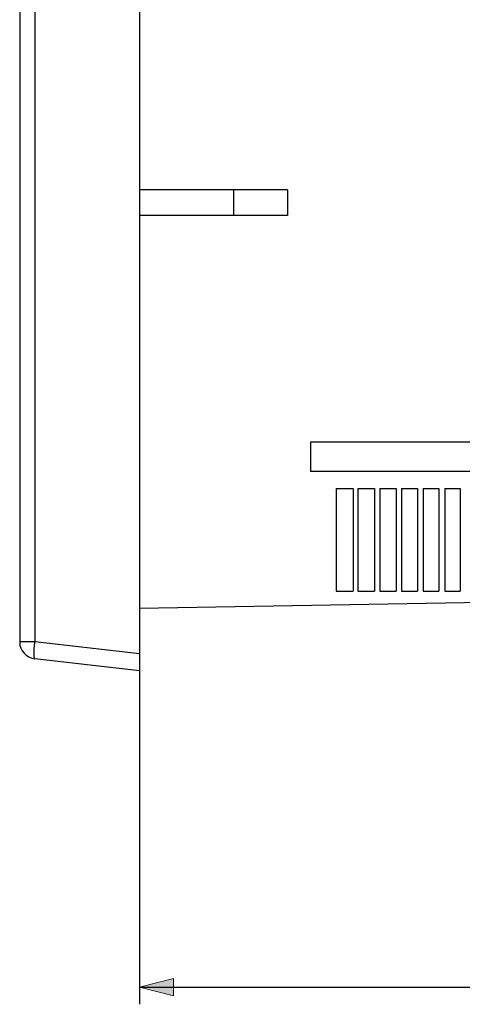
# Model space of a CAD drawing. Header units: millimetres. Extents: x -51 to 286, y -200 to -7.
# Tile 1 of 26: x -42 to -16, y -200 to -142. Entities that reach past the tile are written whole.
import ezdxf

# ---------------------------------------------------------------- set-up
doc = ezdxf.new("R2010")
doc.units = ezdxf.units.MM
doc.header["$MEASUREMENT"] = 0
doc.layers.add('Capa 1', color=7, linetype='Continuous')

# ---------------------------------------------------------------- blocks, each defined once
blk = doc.blocks.new('block 26')
at = {"layer": 'Capa 1', "color": 8, "lineweight": 25, "true_color": 0x7f8080}
blk.add_lwpolyline([(-35.36, -180.288), (-35.36, -199.77)], dxfattribs=at)
blk = doc.blocks.new('block 28')
at = {"layer": 'Capa 1', "color": 8, "lineweight": 25, "true_color": 0x7f8080}
blk.add_lwpolyline([(-35.36, -198.77), (23.315, -198.77)], dxfattribs=at)
blk = doc.blocks.new('block 31')
at = {"layer": 'Capa 1', "true_color": 0x7f8080}
h = blk.add_hatch(color=8, dxfattribs=at)
h.dxf.hatch_style = 2
h.paths.add_polyline_path([(-35.36, -198.77), (-33.36, -199.27), (-33.36, -198.27)])
at = {"layer": 'Capa 1', "lineweight": 0}
blk.add_lwpolyline([(-35.36, -198.77), (-33.36, -199.27), (-33.36, -198.27), (-35.36, -198.77)], dxfattribs=at)
blk = doc.blocks.new('block 30')
at = {"layer": 'Capa 1'}
blk.add_blockref('block 31', (0, 0), dxfattribs=at)
blk = doc.blocks.new('block 24')
at = {"layer": 'Capa 1'}
for name in ['block 26', 'block 30', 'block 28']:
    blk.add_blockref(name, (0, 0), dxfattribs=at)
blk = doc.blocks.new('block 78')
at = {"layer": 'Capa 1', "color": 7, "lineweight": 25, "true_color": 0xffffff}
blk.add_lwpolyline([(-42.36, -37.273), (-42.36, -178.591)], dxfattribs=at)
blk = doc.blocks.new('block 79')
at = {"layer": 'Capa 1', "color": 7, "lineweight": 25, "true_color": 0xffffff}
blk.add_lwpolyline([(-41.473, -37.273), (-41.473, -178.591)], dxfattribs=at)
blk = doc.blocks.new('block 80')
at = {"layer": 'Capa 1', "color": 7, "lineweight": 25, "true_color": 0xffffff}
blk.add_lwpolyline([(-35.36, -35.583), (-35.36, -180.282)], dxfattribs=at)
blk = doc.blocks.new('block 82')
at = {"layer": 'Capa 1', "color": 7, "lineweight": 25, "true_color": 0xffffff}
blk.add_lwpolyline([(-29.86, -152.182), (-29.86, -153.682)], dxfattribs=at)
blk = doc.blocks.new('block 84')
at = {"layer": 'Capa 1', "color": 7, "lineweight": 25, "true_color": 0xffffff}
blk.add_lwpolyline([(-26.697, -152.182), (-26.697, -153.682)], dxfattribs=at)
blk = doc.blocks.new('block 86')
at = {"layer": 'Capa 1', "color": 7, "lineweight": 25, "true_color": 0xffffff}
blk.add_lwpolyline([(-25.36, -166.932), (-25.36, -168.632)], dxfattribs=at)
blk = doc.blocks.new('block 87')
at = {"layer": 'Capa 1', "color": 7, "lineweight": 25, "true_color": 0xffffff}
blk.add_lwpolyline([(-23.859, -169.632), (-23.859, -175.632)], dxfattribs=at)
blk = doc.blocks.new('block 88')
at = {"layer": 'Capa 1', "color": 7, "lineweight": 25, "true_color": 0xffffff}
blk.add_lwpolyline([(-22.86, -169.632), (-22.86, -175.632)], dxfattribs=at)
blk = doc.blocks.new('block 89')
at = {"layer": 'Capa 1', "color": 7, "lineweight": 25, "true_color": 0xffffff}
blk.add_lwpolyline([(-22.587, -169.632), (-22.587, -175.632)], dxfattribs=at)
blk = doc.blocks.new('block 98')
at = {"layer": 'Capa 1', "color": 7, "lineweight": 25, "true_color": 0xffffff}
blk.add_lwpolyline([(-21.61, -169.632), (-21.61, -175.632)], dxfattribs=at)
blk = doc.blocks.new('block 99')
at = {"layer": 'Capa 1', "color": 7, "lineweight": 25, "true_color": 0xffffff}
blk.add_lwpolyline([(-21.315, -169.632), (-21.315, -175.632)], dxfattribs=at)
blk = doc.blocks.new('block 100')
at = {"layer": 'Capa 1', "color": 7, "lineweight": 25, "true_color": 0xffffff}
blk.add_lwpolyline([(-20.36, -169.632), (-20.36, -175.632)], dxfattribs=at)
blk = doc.blocks.new('block 101')
at = {"layer": 'Capa 1', "color": 7, "lineweight": 25, "true_color": 0xffffff}
blk.add_lwpolyline([(-20.043, -169.632), (-20.043, -175.632)], dxfattribs=at)
blk = doc.blocks.new('block 102')
at = {"layer": 'Capa 1', "color": 7, "lineweight": 25, "true_color": 0xffffff}
blk.add_lwpolyline([(-19.11, -169.632), (-19.11, -175.632)], dxfattribs=at)
blk = doc.blocks.new('block 103')
at = {"layer": 'Capa 1', "color": 7, "lineweight": 25, "true_color": 0xffffff}
blk.add_lwpolyline([(-18.771, -169.632), (-18.771, -175.632)], dxfattribs=at)
blk = doc.blocks.new('block 104')
at = {"layer": 'Capa 1', "color": 7, "lineweight": 25, "true_color": 0xffffff}
blk.add_lwpolyline([(-17.86, -169.632), (-17.86, -175.632)], dxfattribs=at)
blk = doc.blocks.new('block 105')
at = {"layer": 'Capa 1', "color": 7, "lineweight": 25, "true_color": 0xffffff}
blk.add_lwpolyline([(-17.498, -169.632), (-17.498, -175.632)], dxfattribs=at)
blk = doc.blocks.new('block 106')
at = {"layer": 'Capa 1', "color": 7, "lineweight": 25, "true_color": 0xffffff}
blk.add_lwpolyline([(-16.61, -169.632), (-16.61, -175.632)], dxfattribs=at)
blk = doc.blocks.new('block 1636')
at = {"layer": 'Capa 1', "color": 7, "lineweight": 25, "true_color": 0xffffff}
blk.add_lwpolyline([(-26.697, -152.182), (-35.36, -152.182)], dxfattribs=at)
blk = doc.blocks.new('block 1638')
at = {"layer": 'Capa 1', "color": 7, "lineweight": 25, "true_color": 0xffffff}
blk.add_lwpolyline([(-26.697, -153.682), (-35.36, -153.682)], dxfattribs=at)
blk = doc.blocks.new('block 1664')
at = {"layer": 'Capa 1', "color": 7, "lineweight": 25, "true_color": 0xffffff}
blk.add_lwpolyline([(2.64, -166.932), (-25.36, -166.932)], dxfattribs=at)
blk = doc.blocks.new('block 1667')
at = {"layer": 'Capa 1', "color": 7, "lineweight": 25, "true_color": 0xffffff}
blk.add_lwpolyline([(-35.36, -176.632), (2.64, -175.969)], dxfattribs=at)
blk = doc.blocks.new('block 1668')
at = {"layer": 'Capa 1', "color": 7, "lineweight": 25, "true_color": 0xffffff}
blk.add_lwpolyline([(2.64, -168.632), (-25.36, -168.632)], dxfattribs=at)
blk = doc.blocks.new('block 1669')
at = {"layer": 'Capa 1', "color": 7, "lineweight": 25, "true_color": 0xffffff}
blk.add_lwpolyline([(-23.859, -169.632), (-22.86, -169.632)], dxfattribs=at)
blk = doc.blocks.new('block 1670')
at = {"layer": 'Capa 1', "color": 7, "lineweight": 25, "true_color": 0xffffff}
blk.add_lwpolyline([(-22.587, -169.632), (-21.61, -169.632)], dxfattribs=at)
blk = doc.blocks.new('block 1671')
at = {"layer": 'Capa 1', "color": 7, "lineweight": 25, "true_color": 0xffffff}
blk.add_lwpolyline([(-21.315, -169.632), (-20.36, -169.632)], dxfattribs=at)
blk = doc.blocks.new('block 1672')
at = {"layer": 'Capa 1', "color": 7, "lineweight": 25, "true_color": 0xffffff}
blk.add_lwpolyline([(-20.043, -169.632), (-19.11, -169.632)], dxfattribs=at)
blk = doc.blocks.new('block 1673')
at = {"layer": 'Capa 1', "color": 7, "lineweight": 25, "true_color": 0xffffff}
blk.add_lwpolyline([(-18.771, -169.632), (-17.86, -169.632)], dxfattribs=at)
blk = doc.blocks.new('block 1674')
at = {"layer": 'Capa 1', "color": 7, "lineweight": 25, "true_color": 0xffffff}
blk.add_lwpolyline([(-17.498, -169.632), (-16.61, -169.632)], dxfattribs=at)
blk = doc.blocks.new('block 1689')
at = {"layer": 'Capa 1', "color": 7, "lineweight": 25, "true_color": 0xffffff}
blk.add_lwpolyline([(-23.859, -175.632), (-22.86, -175.632)], dxfattribs=at)
blk = doc.blocks.new('block 1690')
at = {"layer": 'Capa 1', "color": 7, "lineweight": 25, "true_color": 0xffffff}
blk.add_lwpolyline([(-22.587, -175.632), (-21.61, -175.632)], dxfattribs=at)
blk = doc.blocks.new('block 1691')
at = {"layer": 'Capa 1', "color": 7, "lineweight": 25, "true_color": 0xffffff}
blk.add_lwpolyline([(-21.315, -175.632), (-20.36, -175.632)], dxfattribs=at)
blk = doc.blocks.new('block 1692')
at = {"layer": 'Capa 1', "color": 7, "lineweight": 25, "true_color": 0xffffff}
blk.add_lwpolyline([(-20.043, -175.632), (-19.11, -175.632)], dxfattribs=at)
blk = doc.blocks.new('block 1693')
at = {"layer": 'Capa 1', "color": 7, "lineweight": 25, "true_color": 0xffffff}
blk.add_lwpolyline([(-18.771, -175.632), (-17.86, -175.632)], dxfattribs=at)
blk = doc.blocks.new('block 1694')
at = {"layer": 'Capa 1', "color": 7, "lineweight": 25, "true_color": 0xffffff}
blk.add_lwpolyline([(-17.498, -175.632), (-16.61, -175.632)], dxfattribs=at)
blk = doc.blocks.new('block 1713')
at = {"layer": 'Capa 1', "color": 7, "lineweight": 25, "true_color": 0xffffff}
blk.add_lwpolyline([(-41.473, -178.591), (-42.36, -178.591)], dxfattribs=at)
blk = doc.blocks.new('block 1719')
at = {"layer": 'Capa 1', "color": 7, "lineweight": 25, "true_color": 0xffffff}
blk.add_lwpolyline([(-35.36, -179.288), (-41.473, -178.591)], dxfattribs=at)
blk = doc.blocks.new('block 1720')
at = {"layer": 'Capa 1', "color": 7, "lineweight": 25, "true_color": 0xffffff}
blk.add_lwpolyline([(-35.36, -180.282), (-41.473, -179.585)], dxfattribs=at)
blk = doc.blocks.new('block 1870')
at = {"layer": 'Capa 1', "color": 7, "lineweight": 25, "true_color": 0xffffff}
blk.add_open_spline([(-42.36, -178.591), (-42.36, -179.1), (-41.978, -179.527), (-41.473, -179.585)], degree=3, dxfattribs=at)
blk = doc.blocks.new('block 2018')
at = {"layer": 'Capa 1', "color": 7, "lineweight": 25, "true_color": 0xffffff}
blk.add_open_spline([(-41.473, -179.585), (-41.483, -179.584), (-41.489, -179.574), (-41.493, -179.564), (-41.502, -179.543), (-41.505, -179.525), (-41.508, -179.506), (-41.511, -179.476), (-41.514, -179.444), (-41.516, -179.413), (-41.519, -179.372), (-41.519, -179.331), (-41.519, -179.29), (-41.519, -179.183), (-41.514, -179.076), (-41.508, -178.969), (-41.499, -178.842), (-41.488, -178.717), (-41.473, -178.591)], degree=3, knots=[0, 0, 0, 0, 1, 1, 1, 2, 2, 2, 3, 3, 3, 4, 4, 4, 5, 5, 5, 6, 6, 6, 6], dxfattribs=at)

msp = doc.modelspace()

# ---------------------------------------------------------------- block references
at = {"layer": 'Capa 1'}
for name in ['block 80', 'block 78', 'block 79', 'block 24', 'block 1636', 'block 82', 'block 84', 'block 1638', 'block 86', 'block 1664', 'block 1668', 'block 87', 'block 1669', 'block 88', 'block 89', 'block 1670', 'block 98', 'block 99', 'block 1671', 'block 100', 'block 101', 'block 1672', 'block 102', 'block 103', 'block 1673', 'block 104', 'block 105', 'block 1674', 'block 106', 'block 1667', 'block 1689', 'block 1690', 'block 1691', 'block 1692', 'block 1693', 'block 1694', 'block 1713', 'block 1870', 'block 2018', 'block 1719', 'block 1720']:
    msp.add_blockref(name, (0, 0), dxfattribs=at)

doc.saveas('drawing.dxf')
